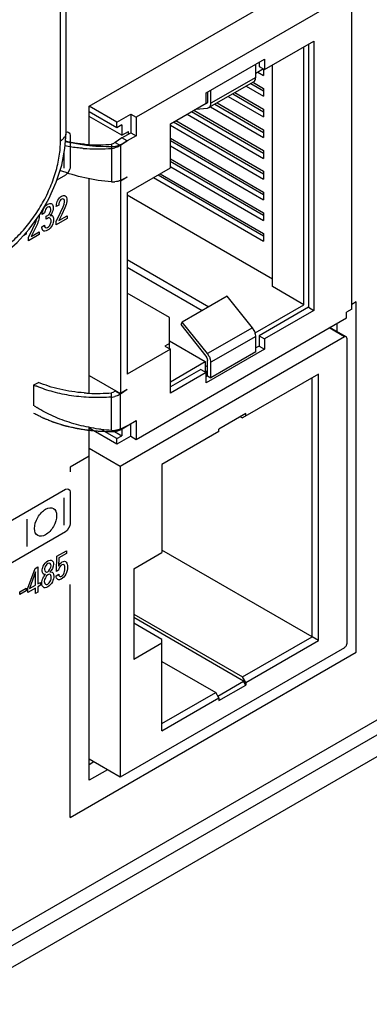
# Model space of a CAD drawing. Header units: inches. Extents: x 0 to 34, y 0 to 22.
# Tile 18 of 111: x 4.661 to 5.075, y 14.925 to 16.088. Entities that reach past the tile are written whole.
import ezdxf

# ---------------------------------------------------------------- set-up
doc = ezdxf.new("R2010")
doc.units = ezdxf.units.IN
doc.header["$LTSCALE"] = 1.87
doc.header["$MEASUREMENT"] = 0
doc.layers.get('0').update_dxf_attribs({"linetype": 'CONTINUOUS'})
doc.layers.add('02___PRT_ALL_AXES', color=7, linetype='CONTINUOUS')
doc.layers.add('ARTWORK', color=7, linetype='CONTINUOUS')

msp = doc.modelspace()

# ---------------------------------------------------------------- linework, layer by layer
at = {"color": 7, "linetype": 'CONTINUOUS'}
for p, q in [((4.716, 15.9544), (4.716, 16.4415)), ((4.7094, 15.9453), (4.7094, 16.4323)), ((5.0477, 16.1169), (4.7989, 15.9733)), ((5.054, 15.7464), (5.054, 16.1138)), ((4.9506, 16.0296), (5.009, 16.0633)), ((5.009, 16.0633), (5.009, 15.7449)), ((4.9973, 15.7516), (4.9973, 16.0566)), ((5.0026, 16.0597), (5.0026, 15.7486)), ((4.8817, 16.0021), (4.9506, 16.0419)), ((4.9506, 16.0419), (4.9506, 16.0296)), ((4.9403, 16.0203), (4.9403, 16.0348)), ((4.9496, 16.0303), (4.9403, 16.0249)), ((4.9443, 16.0387), (4.9443, 16.0333)), ((4.9443, 16.0333), (4.9506, 16.0296)), ((4.9496, 16.0296), (4.9496, 16.0226)), ((4.9602, 15.7731), (4.9602, 16.0352)), ((4.9403, 16.0203), (4.8872, 15.9897)), ((4.9401, 16.0187), (4.9403, 16.0203)), ((4.9429, 16.0264), (4.9496, 16.0226)), ((4.938, 16.0152), (4.8849, 15.9845)), ((4.8872, 15.9897), (4.8872, 16.0053)), ((4.929, 16.01), (4.9496, 15.9981)), ((4.9343, 16.013), (4.9496, 16.0042)), ((4.9375, 16.0143), (4.9496, 16.0073)), ((4.9496, 16.0073), (4.9496, 15.9981)), ((4.8817, 15.9898), (4.8817, 16.0021)), ((4.8833, 16.0027), (4.8833, 15.992)), ((4.9078, 15.9977), (4.9496, 15.9736)), ((4.9131, 16.0008), (4.9496, 15.9797)), ((4.9157, 16.0023), (4.9496, 15.9828)), ((4.7761, 15.9675), (4.7434, 15.9864)), ((4.8393, 15.9653), (4.8817, 15.9898)), ((4.8671, 15.9814), (4.9496, 15.9338)), ((4.8695, 15.9828), (4.8833, 15.984)), ((4.8821, 15.9894), (4.8813, 15.9892)), ((4.8833, 15.984), (4.8849, 15.9845)), ((4.8866, 15.9855), (4.9496, 15.9491)), ((4.8919, 15.9886), (4.9496, 15.9552)), ((4.8945, 15.9901), (4.9496, 15.9583)), ((4.9496, 15.9828), (4.9496, 15.9736)), ((4.7761, 15.9607), (4.7433, 15.9797)), ((4.782, 15.9519), (4.7433, 15.9742)), ((4.7761, 15.9675), (4.7926, 15.977)), ((4.7926, 15.977), (4.7989, 15.9733)), ((4.7926, 15.977), (4.7926, 15.9549)), ((4.7989, 15.9733), (4.7989, 15.9513)), ((4.8592, 15.9768), (4.9496, 15.9246)), ((4.8645, 15.9799), (4.9496, 15.9308)), ((4.7761, 15.9607), (4.7761, 15.9675)), ((4.782, 15.9641), (4.7761, 15.9607)), ((4.782, 15.9641), (4.782, 15.9519)), ((4.8393, 15.9133), (4.8393, 15.9653)), ((4.8393, 15.9638), (4.9496, 15.9001)), ((4.8432, 15.9676), (4.9496, 15.9063)), ((4.8459, 15.9692), (4.9496, 15.9093)), ((4.9496, 15.9583), (4.9496, 15.9491)), ((4.782, 15.9488), (4.7741, 15.9433)), ((4.782, 15.9519), (4.7899, 15.9565)), ((4.782, 15.9488), (4.7926, 15.9549)), ((4.7883, 15.9451), (4.782, 15.9488)), ((4.7989, 15.9513), (4.7883, 15.9451)), ((4.7899, 15.9534), (4.7899, 15.9565)), ((4.7926, 15.9549), (4.7989, 15.9513)), ((4.8393, 15.9485), (4.9496, 15.8848)), ((4.7698, 15.9413), (4.7697, 15.9363)), ((4.7697, 15.9363), (4.7697, 15.8968)), ((4.7713, 15.9417), (4.7698, 15.9413)), ((4.7741, 15.9433), (4.7713, 15.9417)), ((4.7741, 15.9433), (4.7804, 15.9397)), ((4.7883, 15.9451), (4.7804, 15.9397)), ((4.7804, 15.9397), (4.7804, 15.8985)), ((4.8393, 15.9455), (4.9496, 15.8818)), ((4.8393, 15.9393), (4.9496, 15.8756)), ((4.8393, 15.924), (4.9496, 15.8603)), ((4.9496, 15.9338), (4.9496, 15.9246)), ((4.7883, 15.8839), (4.8393, 15.9133)), ((4.8389, 15.9212), (4.9496, 15.8573)), ((4.8399, 15.9145), (4.9496, 15.8511)), ((4.7883, 15.9023), (4.7804, 15.8977)), ((4.7883, 15.9023), (4.7804, 15.8985)), ((4.8194, 15.9018), (4.9496, 15.8267)), ((4.8247, 15.9049), (4.9496, 15.8328)), ((4.8273, 15.9064), (4.9496, 15.8358)), ((4.9496, 15.9093), (4.9496, 15.9001)), ((4.7804, 15.8977), (4.7795, 15.8982)), ((4.7804, 15.8977), (4.7804, 15.6466)), ((4.7883, 15.8839), (4.7883, 15.6696)), ((4.7883, 15.8815), (4.9602, 15.7823)), ((4.9496, 15.8848), (4.9496, 15.8756)), ((4.9496, 15.8603), (4.9496, 15.8511)), ((4.9496, 15.8358), (4.9496, 15.8267)), ((4.7883, 15.8049), (4.885, 15.7491)), ((4.8771, 15.7445), (4.7883, 15.7957)), ((4.9973, 15.7516), (4.9602, 15.7731)), ((4.8382, 15.7363), (4.7883, 15.7651)), ((4.9065, 15.7615), (4.8534, 15.7309)), ((4.9363, 15.7244), (4.9065, 15.7615)), ((4.9397, 15.7184), (4.9973, 15.7516)), ((5.0026, 15.7486), (4.9443, 15.7149)), ((5.0026, 15.7486), (5.009, 15.7449)), ((5.009, 15.7449), (4.9506, 15.7112)), ((5.054, 15.7464), (5.0477, 15.7428)), ((5.0477, 15.736), (5.0477, 15.7428)), ((4.7989, 15.5924), (5.0477, 15.736)), ((4.8382, 15.6996), (4.8382, 15.7363)), ((4.8534, 15.7309), (4.8515, 15.728)), ((4.8515, 15.728), (4.8813, 15.6909)), ((4.8833, 15.6938), (4.8534, 15.7309)), ((5.0452, 15.7136), (4.7801, 15.5604)), ((4.9363, 15.7244), (4.8833, 15.6938)), ((4.9403, 15.7141), (4.8872, 15.6835)), ((4.9384, 15.7211), (4.9363, 15.7244)), ((4.9403, 15.6958), (4.9403, 15.7141)), ((4.9443, 15.7149), (4.9506, 15.7112)), ((4.9443, 15.7149), (4.9443, 15.7026)), ((5.0452, 15.7136), (5.027, 15.7241)), ((5.0471, 15.7137), (5.0281, 15.7247)), ((4.8382, 15.7057), (4.8329, 15.7026)), ((4.8329, 15.7026), (4.8393, 15.699)), ((4.8382, 15.7088), (4.8806, 15.6843)), ((4.9443, 15.7026), (4.9403, 15.7004)), ((4.9443, 15.7026), (4.9506, 15.699)), ((4.9506, 15.7112), (4.9506, 15.699)), ((5.0479, 15.712), (5.0479, 15.3507)), ((4.8393, 15.699), (4.7883, 15.6696)), ((4.8393, 15.6469), (4.8393, 15.699)), ((4.9506, 15.699), (4.8817, 15.6592)), ((4.8854, 15.6905), (4.8833, 15.6938)), ((4.9403, 15.6958), (4.8872, 15.6651)), ((4.8393, 15.6604), (4.8806, 15.6843)), ((4.8806, 15.6843), (4.8806, 15.672)), ((4.8806, 15.6781), (4.8833, 15.6797)), ((4.883, 15.6875), (4.8833, 15.6858)), ((4.8833, 15.6674), (4.8833, 15.6858)), ((4.8872, 15.6651), (4.8872, 15.6835)), ((4.7433, 15.668), (4.7804, 15.6466)), ((4.8753, 15.6751), (4.8393, 15.6543)), ((4.8817, 15.6714), (4.8393, 15.6469)), ((4.8753, 15.6751), (4.8817, 15.6714)), ((4.8806, 15.672), (4.8833, 15.6736)), ((4.8817, 15.6592), (4.8817, 15.6714)), ((4.8833, 15.6674), (4.8817, 15.6665)), ((4.8833, 15.6674), (4.8872, 15.6651)), ((5.0145, 15.6695), (4.9248, 15.6177)), ((5.0145, 15.3547), (5.0145, 15.6695)), ((4.678, 15.6567), (4.6833, 15.6598)), ((4.678, 15.6322), (4.678, 15.6567)), ((5.007, 15.359), (5.007, 15.6652)), ((4.7697, 15.6424), (4.7698, 15.6474)), ((4.7713, 15.6478), (4.7698, 15.6474)), ((4.7741, 15.6494), (4.7713, 15.6478)), ((4.7748, 15.6499), (4.7741, 15.6494)), ((4.7804, 15.6458), (4.7741, 15.6494)), ((4.7883, 15.6512), (4.7804, 15.6458)), ((4.7883, 15.6512), (4.7804, 15.6466)), ((4.7804, 15.6046), (4.7804, 15.6458)), ((4.7697, 15.6029), (4.7697, 15.6424)), ((4.9286, 15.6229), (4.8967, 15.6045)), ((4.9286, 15.6199), (4.9286, 15.6229)), ((4.7883, 15.6083), (4.7989, 15.6145)), ((4.7926, 15.5961), (4.7926, 15.6108)), ((4.7989, 15.6145), (4.7989, 15.5924)), ((4.9222, 15.6192), (4.9248, 15.6177)), ((4.7761, 15.5866), (4.7433, 15.6056)), ((4.7761, 15.5933), (4.7559, 15.605)), ((4.7712, 15.6029), (4.782, 15.5967)), ((4.7773, 15.6035), (4.7736, 15.6029)), ((4.7804, 15.6046), (4.7773, 15.6035)), ((4.7883, 15.6083), (4.7804, 15.6046)), ((4.782, 15.6046), (4.782, 15.5967)), ((4.8967, 15.6015), (4.8294, 15.5626)), ((4.8967, 15.6015), (4.8967, 15.6045)), ((4.7761, 15.5933), (4.782, 15.5967)), ((4.7926, 15.5961), (4.7761, 15.5866)), ((4.7761, 15.5866), (4.7761, 15.5933)), ((4.7926, 15.5961), (4.7989, 15.5924)), ((4.7801, 15.5604), (4.7433, 15.5817)), ((4.8294, 15.5626), (4.8294, 15.4588)), ((4.7801, 15.5604), (4.7801, 15.193)), ((4.796, 15.4395), (4.8294, 15.4588)), ((5.007, 15.359), (4.8294, 15.4616)), ((4.796, 15.4395), (4.796, 15.3323)), ((5.43, 15.4174), (4.1128, 14.6568)), ((4.796, 15.3859), (4.9248, 15.3115)), ((4.9259, 15.3066), (4.796, 15.3817)), ((4.8294, 15.3559), (4.796, 15.3752)), ((4.8294, 15.2478), (4.8294, 15.3559)), ((4.9248, 15.3115), (5.007, 15.359)), ((4.9286, 15.3051), (5.0145, 15.3547)), ((5.0145, 15.3547), (5.007, 15.359)), ((5.0452, 15.3461), (4.7801, 15.193)), ((4.8294, 15.3516), (4.796, 15.3323)), ((4.8294, 15.3299), (4.893, 15.2932)), ((4.8954, 15.289), (4.9259, 15.3066)), ((4.9286, 15.3051), (4.9248, 15.3115)), ((4.9286, 15.302), (4.9259, 15.3066)), ((4.8967, 15.2837), (4.9286, 15.302)), ((4.9286, 15.3051), (4.9286, 15.302)), ((4.8294, 15.2564), (4.893, 15.2932)), ((4.8294, 15.2478), (4.8967, 15.2867)), ((4.8967, 15.2867), (4.893, 15.2932)), ((4.8967, 15.2867), (4.8967, 15.2837)), ((4.7801, 15.193), (4.7433, 15.2143)), ((4.7489, 15.2111), (4.7433, 15.2078))]:
    msp.add_line(p, q, dxfattribs=at)
at = {"color": 3, "linetype": 'CONTINUOUS'}
for p, q in [((4.7433, 15.9861), (5.036, 16.1552)), ((4.7433, 15.9412), (4.7433, 15.9861)), ((4.7433, 15.6473), (4.7433, 15.9008)), ((5.036, 15.7293), (5.036, 15.7201)), ((4.7433, 15.1895), (4.7433, 15.6069)), ((5.4078, 15.4302), (4.0326, 14.6361)), ((4.7648, 15.2019), (4.7433, 15.1895))]:
    msp.add_line(p, q, dxfattribs=at)
at = {"color": 40, "linetype": 'CONTINUOUS'}
for p, q in [((4.7195, 15.9439), (4.7153, 15.9449)), ((4.7634, 15.9381), (4.757, 15.9384)), ((4.7697, 15.938), (4.7634, 15.9381)), ((4.7804, 15.9405), (4.7883, 15.9451)), ((4.7634, 15.6013), (4.757, 15.6016)), ((4.7697, 15.6012), (4.7634, 15.6013)), ((4.773, 15.6014), (4.7697, 15.6012)), ((4.7804, 15.6037), (4.7883, 15.6083))]:
    msp.add_line(p, q, dxfattribs=at)
at = {"color": 7, "linetype": 'CONTINUOUS'}
msp.add_lwpolyline([(4.6279, 15.8019), (4.6428, 15.8119), (4.6581, 15.8252), (4.6722, 15.8408), (4.6848, 15.8582), (4.6956, 15.8769), (4.7043, 15.8965), (4.7108, 15.9164), (4.7147, 15.9364), (4.716, 15.9544)], dxfattribs=at)
for centre, radius, start, end in [((4.8776, 15.9897), 0.00969, 355.2034, 0.0716), ((4.753, 16.1509), 0.2152, 265.5191, 266.6673), ((4.7522, 16.1457), 0.205, 265.8424, 266.1193), ((4.7524, 16.1493), 0.2086, 266.1235, 267.457), ((4.7535, 16.1627), 0.227, 266.7132, 274.0923), ((4.7527, 16.1586), 0.218, 267.4894, 274.4843), ((4.7679, 15.9622), 0.026, 274.0924, 275.7896), ((4.7679, 15.9617), 0.0255, 275.7377, 282.8794), ((4.7717, 15.9224), 0.0256, 265.6235, 274.3565), ((4.7305, 15.7694), 0.1244, 245.0242, 246.7403), ((4.7522, 15.8518), 0.205, 265.8424, 266.1193), ((4.7524, 15.8554), 0.2086, 266.1235, 267.457), ((4.7527, 15.8647), 0.218, 267.4894, 274.4843), ((4.7532, 15.7439), 0.1346, 236.0769, 237.8278), ((4.7679, 15.6683), 0.026, 274.0924, 275.7896), ((4.7679, 15.6678), 0.0255, 275.7377, 282.8794), ((4.7717, 15.6285), 0.0256, 265.6235, 274.3565)]:
    msp.add_arc(centre, radius, start, end, dxfattribs=at)
for points, knots in [([(4.938, 16.0152), (4.9382, 16.0153), (4.9388, 16.0157), (4.9397, 16.0169), (4.94, 16.018), (4.9401, 16.0187)], [0, 0, 0, 0, 0.228605, 0.466814, 1, 1, 1, 1]), ([(4.8833, 15.992), (4.8833, 15.9917), (4.8832, 15.9912), (4.883, 15.9904), (4.8826, 15.9898), (4.8823, 15.9895), (4.8821, 15.9894)], [0, 0, 0, 0, 0.289343, 0.549004, 0.782114, 1, 1, 1, 1]), ([(4.8849, 15.9845), (4.8852, 15.9847), (4.8859, 15.9852), (4.8866, 15.9862), (4.887, 15.9875), (4.8872, 15.9884), (4.8872, 15.9889)], [0, 0, 0, 0, 0.222961, 0.458195, 0.715689, 1, 1, 1, 1]), ([(4.7094, 15.9453), (4.7099, 15.9456), (4.7108, 15.9462), (4.7126, 15.9475), (4.714, 15.949), (4.715, 15.9506), (4.7156, 15.9519), (4.7159, 15.9532), (4.716, 15.954), (4.716, 15.9544)], [0, 0, 0, 0, 0.148452, 0.289511, 0.548473, 0.667862, 0.781826, 0.891926, 1, 1, 1, 1]), ([(4.6325, 15.8122), (4.6351, 15.8136), (4.6402, 15.8169), (4.6477, 15.8225), (4.655, 15.8288), (4.6621, 15.8359), (4.6689, 15.8435), (4.6775, 15.8545), (4.6872, 15.8693), (4.6952, 15.8851), (4.7004, 15.8981), (4.7036, 15.9078), (4.7062, 15.9175), (4.708, 15.927), (4.7091, 15.9362), (4.7094, 15.9423), (4.7094, 15.9453)], [0, 0, 0, 0, 0.05585, 0.114198, 0.174808, 0.237383, 0.301585, 0.367036, 0.500006, 0.632975, 0.698425, 0.762625, 0.825199, 0.885807, 0.944153, 1, 1, 1, 1]), ([(4.7362, 15.9364), (4.7344, 15.9365), (4.7271, 15.9372), (4.7199, 15.9382), (4.7146, 15.9392)], [0, 0, 0, 0, 0.254657, 1, 1, 1, 1]), ([(4.7373, 15.9412), (4.7354, 15.9414), (4.7279, 15.942), (4.7205, 15.9431), (4.715, 15.9441)], [0, 0, 0, 0, 0.25526, 1, 1, 1, 1]), ([(4.7804, 15.9397), (4.7799, 15.9394), (4.7778, 15.9381), (4.7755, 15.9373), (4.7736, 15.9369)], [0, 0, 0, 0, 0.235386, 1, 1, 1, 1]), ([(4.7697, 15.8968), (4.7592, 15.8976), (4.7384, 15.9006), (4.7183, 15.9066), (4.7087, 15.9104)], [0, 0, 0, 0, 0.507078, 1, 1, 1, 1]), ([(4.7804, 15.8985), (4.7794, 15.898), (4.7772, 15.8973), (4.7749, 15.8969), (4.7736, 15.8968)], [0, 0, 0, 0, 0.473196, 1, 1, 1, 1]), ([(4.9398, 15.7175), (4.9397, 15.7178), (4.9394, 15.7191), (4.9389, 15.7202), (4.9384, 15.7211)], [0, 0, 0, 0, 0.243931, 1, 1, 1, 1]), ([(4.9403, 15.7141), (4.9403, 15.7144), (4.9402, 15.7156), (4.94, 15.7167), (4.9398, 15.7175)], [0, 0, 0, 0, 0.236071, 1, 1, 1, 1]), ([(5.0471, 15.7137), (5.047, 15.7138), (5.0467, 15.7139), (5.046, 15.7139), (5.0455, 15.7137), (5.0452, 15.7136)], [0, 0, 0, 0, 0.218409, 0.453111, 1, 1, 1, 1]), ([(5.0479, 15.712), (5.0479, 15.7124), (5.0478, 15.7129), (5.0475, 15.7135), (5.0472, 15.7137), (5.0471, 15.7137)], [0, 0, 0, 0, 0.546881, 0.781586, 1, 1, 1, 1]), ([(4.8813, 15.6909), (4.8815, 15.6907), (4.8822, 15.6896), (4.8828, 15.6884), (4.883, 15.6875)], [0, 0, 0, 0, 0.251544, 1, 1, 1, 1]), ([(4.8872, 15.6835), (4.8872, 15.6847), (4.8869, 15.6871), (4.886, 15.6894), (4.8854, 15.6905)], [0, 0, 0, 0, 0.474779, 1, 1, 1, 1]), ([(4.7697, 15.6424), (4.7617, 15.6418), (4.7459, 15.6415), (4.7227, 15.6435), (4.7011, 15.6479), (4.6877, 15.6525), (4.6814, 15.6552)], [0, 0, 0, 0, 0.267851, 0.527594, 0.773235, 1, 1, 1, 1]), ([(4.7373, 15.6473), (4.7276, 15.648), (4.7134, 15.65), (4.6955, 15.655), (4.6872, 15.6581), (4.6833, 15.6598)], [0, 0, 0, 0, 0.525726, 0.770619, 1, 1, 1, 1]), ([(4.7804, 15.6458), (4.7799, 15.6455), (4.7778, 15.6442), (4.7755, 15.6434), (4.7736, 15.643)], [0, 0, 0, 0, 0.235386, 1, 1, 1, 1]), ([(4.7697, 15.6029), (4.7617, 15.6035), (4.7457, 15.6056), (4.7225, 15.6112), (4.7009, 15.6191), (4.6876, 15.6261), (4.6815, 15.63)], [0, 0, 0, 0, 0.260742, 0.517811, 0.76565, 1, 1, 1, 1]), ([(5.0452, 15.3461), (5.0456, 15.3464), (5.0463, 15.347), (5.0472, 15.3481), (5.0477, 15.3494), (5.0479, 15.3503), (5.0479, 15.3507)], [0, 0, 0, 0, 0.237024, 0.500006, 0.762985, 1, 1, 1, 1])]:
    msp.add_open_spline(points, degree=3, knots=knots, dxfattribs=at)
at = {"color": 40, "linetype": 'CONTINUOUS'}
for points, knots in [([(4.757, 15.9384), (4.7562, 15.9384), (4.7546, 15.9386), (4.7527, 15.9387), (4.7513, 15.9388), (4.7505, 15.9389), (4.7493, 15.939), (4.7475, 15.9392), (4.7457, 15.9393), (4.7446, 15.9395), (4.7438, 15.9396), (4.7424, 15.9397), (4.7408, 15.9399), (4.7393, 15.9401), (4.7381, 15.9403), (4.7369, 15.9405), (4.7354, 15.9407), (4.7339, 15.941), (4.7325, 15.9412), (4.7317, 15.9413), (4.731, 15.9415), (4.73, 15.9417), (4.7289, 15.9419), (4.7277, 15.9421), (4.7268, 15.9423), (4.726, 15.9424), (4.7252, 15.9426), (4.7239, 15.9429), (4.7219, 15.9433), (4.7203, 15.9437), (4.7195, 15.9439)], [0, 0, 0, 0, 0.0625, 0.125, 0.15625, 0.171875, 0.1875, 0.25, 0.3125, 0.328125, 0.34375, 0.375, 0.4375, 0.46875, 0.5, 0.53125, 0.5625, 0.625, 0.65625, 0.671875, 0.6875, 0.71875, 0.75, 0.78125, 0.8125, 0.828125, 0.84375, 0.875, 0.9375, 1, 1, 1, 1]), ([(4.7804, 15.9405), (4.7802, 15.9404), (4.7798, 15.9403), (4.7794, 15.94), (4.7791, 15.9399), (4.7789, 15.9398), (4.7787, 15.9397), (4.7784, 15.9396), (4.778, 15.9394), (4.7776, 15.9393), (4.7773, 15.9392), (4.7771, 15.9391), (4.7767, 15.939), (4.7763, 15.9389), (4.7758, 15.9387), (4.7755, 15.9386), (4.7752, 15.9386), (4.7747, 15.9385), (4.7742, 15.9384), (4.7738, 15.9383), (4.7736, 15.9383), (4.7732, 15.9382), (4.7727, 15.9382), (4.7721, 15.9381), (4.7716, 15.9381), (4.7711, 15.9381), (4.7705, 15.938), (4.77, 15.938), (4.7697, 15.938)], [0, 0, 0, 0, 0.0625, 0.125, 0.15625, 0.171875, 0.1875, 0.21875, 0.25, 0.3125, 0.328125, 0.34375, 0.375, 0.4375, 0.46875, 0.5, 0.53125, 0.5625, 0.625, 0.65625, 0.671875, 0.6875, 0.75, 0.8125, 0.84375, 0.875, 0.9375, 1, 1, 1, 1]), ([(4.757, 15.6016), (4.7552, 15.6018), (4.7525, 15.602), (4.7489, 15.6023), (4.7466, 15.6025), (4.7448, 15.6027), (4.7437, 15.6028), (4.7429, 15.6029), (4.7424, 15.6029), (4.742, 15.603), (4.7415, 15.6031), (4.7401, 15.6033), (4.7381, 15.6036), (4.7355, 15.604), (4.7333, 15.6044), (4.7315, 15.6047), (4.7304, 15.6048), (4.7295, 15.605), (4.729, 15.6051), (4.7285, 15.6051), (4.7281, 15.6052), (4.7273, 15.6054), (4.7262, 15.6057), (4.7245, 15.6061), (4.7223, 15.6066), (4.7201, 15.6071), (4.7183, 15.6075), (4.717, 15.6078), (4.7159, 15.608), (4.7152, 15.6082), (4.7147, 15.6083), (4.7144, 15.6084), (4.7141, 15.6085), (4.7137, 15.6086), (4.713, 15.6088), (4.712, 15.6091), (4.7108, 15.6095), (4.7092, 15.61), (4.7076, 15.6105), (4.7059, 15.611), (4.7047, 15.6114), (4.7035, 15.6118), (4.7025, 15.6121), (4.7018, 15.6123), (4.7014, 15.6124), (4.701, 15.6126), (4.7006, 15.6128), (4.6998, 15.6131), (4.6989, 15.6135), (4.6974, 15.6141), (4.6955, 15.6148), (4.6936, 15.6156), (4.6921, 15.6162), (4.6912, 15.6166), (4.6904, 15.6169), (4.6899, 15.617), (4.6896, 15.6172), (4.6892, 15.6174), (4.6886, 15.6177), (4.6877, 15.6181), (4.6863, 15.6189), (4.6845, 15.6198), (4.6816, 15.6212), (4.6795, 15.6223), (4.678, 15.623)], [0, 0, 0, 0, 0.0625, 0.09375, 0.125, 0.140625, 0.15625, 0.164062, 0.167969, 0.171875, 0.179688, 0.1875, 0.21875, 0.25, 0.28125, 0.296875, 0.3125, 0.320312, 0.328125, 0.332031, 0.335938, 0.34375, 0.359375, 0.375, 0.40625, 0.4375, 0.453125, 0.46875, 0.484375, 0.492188, 0.496094, 0.5, 0.503906, 0.507812, 0.515625, 0.53125, 0.546875, 0.5625, 0.59375, 0.609375, 0.625, 0.640625, 0.65625, 0.664062, 0.667969, 0.671875, 0.679688, 0.6875, 0.703125, 0.71875, 0.75, 0.78125, 0.796875, 0.8125, 0.820312, 0.828125, 0.832031, 0.835938, 0.84375, 0.859375, 0.875, 0.90625, 0.9375, 1, 1, 1, 1]), ([(4.7804, 15.6037), (4.7801, 15.6036), (4.7798, 15.6034), (4.7794, 15.6032), (4.7791, 15.6031), (4.7788, 15.6029), (4.7784, 15.6028), (4.7779, 15.6026), (4.7775, 15.6024), (4.777, 15.6023), (4.7765, 15.6021), (4.7761, 15.602), (4.7756, 15.6019), (4.7751, 15.6018), (4.7747, 15.6017), (4.7743, 15.6016), (4.7738, 15.6015), (4.7734, 15.6015), (4.773, 15.6014)], [0, 0, 0, 0, 0.125, 0.15625, 0.1875, 0.25, 0.3125, 0.375, 0.4375, 0.5, 0.5625, 0.625, 0.6875, 0.75, 0.8125, 0.84375, 0.875, 1, 1, 1, 1])]:
    msp.add_open_spline(points, degree=3, knots=knots, dxfattribs=at)
at = {"layer": '02___PRT_ALL_AXES', "color": 3, "linetype": 'CONTINUOUS'}
msp.add_line((5.3924, 15.4391), (4.3499, 14.8371), dxfattribs=at)
at = {"layer": 'ARTWORK', "color": 40, "linetype": 'CONTINUOUS'}
for p, q in [((4.7158, 15.9556), (4.7171, 15.9558)), ((4.7209, 15.9519), (4.7209, 15.9148)), ((4.7136, 15.9129), (4.7136, 15.9307)), ((4.7151, 15.9047), (4.7051, 15.8989)), ((4.7075, 15.8693), (4.7044, 15.8676)), ((4.7095, 15.8605), (4.7126, 15.8674)), ((4.7147, 15.8662), (4.711, 15.8582)), ((4.6842, 15.8574), (4.6843, 15.8559)), ((4.6906, 15.8601), (4.6876, 15.8584)), ((4.6925, 15.8527), (4.6925, 15.8561)), ((4.7041, 15.8499), (4.7095, 15.8605)), ((4.7171, 15.8535), (4.7041, 15.846)), ((4.711, 15.8582), (4.7074, 15.8512)), ((4.7074, 15.8512), (4.7171, 15.8568)), ((4.7171, 15.8568), (4.7171, 15.8535)), ((4.6714, 15.8309), (4.6767, 15.8416)), ((4.6767, 15.8416), (4.6798, 15.8485)), ((4.682, 15.8472), (4.6782, 15.8393)), ((4.6873, 15.8438), (4.6904, 15.8457)), ((4.7041, 15.846), (4.7041, 15.8499)), ((4.6686, 15.8351), (4.6652, 15.8331)), ((4.6686, 15.8369), (4.6686, 15.8351)), ((4.6843, 15.8345), (4.6714, 15.8271)), ((4.6714, 15.8271), (4.6714, 15.8309)), ((4.6782, 15.8393), (4.6746, 15.8323)), ((4.6746, 15.8323), (4.6843, 15.8379)), ((4.6843, 15.8379), (4.6843, 15.8345)), ((5.0592, 15.755), (5.054, 15.752)), ((5.0592, 15.3407), (5.0592, 15.755)), ((4.7433, 15.5726), (4.7209, 15.5597)), ((4.7209, 15.5597), (4.7209, 15.554)), ((4.6246, 15.4812), (4.7151, 15.5334)), ((4.7209, 15.5301), (4.7209, 15.493)), ((4.7136, 15.4911), (4.7136, 15.5233)), ((4.6698, 15.4658), (4.6698, 15.498)), ((4.7151, 15.4829), (4.6246, 15.4306)), ((4.705, 15.4542), (4.7165, 15.4608)), ((4.7165, 15.4573), (4.7075, 15.4522)), ((4.7165, 15.4608), (4.7165, 15.4573)), ((4.7045, 15.4363), (4.705, 15.4542)), ((4.7075, 15.4522), (4.7072, 15.4424)), ((4.6706, 15.4163), (4.6795, 15.4398)), ((4.6799, 15.4356), (4.6729, 15.416)), ((4.6795, 15.4398), (4.6826, 15.4416)), ((4.6799, 15.42), (4.6799, 15.4356)), ((4.6826, 15.4416), (4.6826, 15.4216)), ((4.7072, 15.4379), (4.7045, 15.4363)), ((4.6826, 15.4216), (4.6856, 15.4233)), ((4.6856, 15.4233), (4.6856, 15.4199)), ((4.7042, 15.4312), (4.7073, 15.433)), ((4.6612, 15.4122), (4.6686, 15.4165)), ((4.6686, 15.4133), (4.6612, 15.409)), ((4.6612, 15.409), (4.6612, 15.4122)), ((4.6686, 15.4165), (4.6686, 15.4133)), ((4.6798, 15.4165), (4.6706, 15.4112)), ((4.6706, 15.4112), (4.6706, 15.4163)), ((4.6729, 15.416), (4.6799, 15.42)), ((4.6798, 15.4102), (4.6798, 15.4165)), ((4.6826, 15.4118), (4.6798, 15.4102)), ((4.6856, 15.4199), (4.6826, 15.4182)), ((4.6826, 15.4182), (4.6826, 15.4118)), ((4.7209, 15.1453), (4.7209, 15.4208)), ((4.7209, 15.1453), (5.0592, 15.3407))]:
    msp.add_line(p, q, dxfattribs=at)
for points in [[(4.7171, 15.9558), (4.7191, 15.9559), (4.7209, 15.9543), (4.7209, 15.9519)], [(4.7209, 15.9148), (4.7209, 15.9128), (4.7197, 15.9099), (4.7181, 15.9077)], [(4.7181, 15.9077), (4.7172, 15.9064), (4.7161, 15.9053), (4.7151, 15.9047)], [(4.7063, 15.8751), (4.7074, 15.8771), (4.7091, 15.8789), (4.7107, 15.8798)], [(4.6953, 15.8541), (4.6944, 15.8538), (4.6934, 15.8532), (4.6925, 15.8527)], [(4.6885, 15.8393), (4.6876, 15.8403), (4.6873, 15.8421), (4.6873, 15.8438)], [(4.6941, 15.8395), (4.692, 15.8383), (4.6897, 15.838), (4.6885, 15.8393)], [(4.7151, 15.5334), (4.7178, 15.535), (4.7209, 15.5332), (4.7209, 15.5301)], [(4.6917, 15.5098), (4.6951, 15.5117), (4.702, 15.5125), (4.7048, 15.5061), (4.7048, 15.5023)], [(4.7209, 15.493), (4.7209, 15.4898), (4.7178, 15.4845), (4.7151, 15.4829)], [(4.6917, 15.4796), (4.6884, 15.4776), (4.6814, 15.4768), (4.6786, 15.4833), (4.6786, 15.4871)], [(4.6982, 15.443), (4.6982, 15.4451), (4.6963, 15.4467), (4.6944, 15.4456)], [(4.6918, 15.4326), (4.6895, 15.432), (4.6877, 15.4341), (4.6877, 15.4368)], [(4.6905, 15.4385), (4.6905, 15.4364), (4.6924, 15.4349), (4.6943, 15.4359)], [(4.6943, 15.4359), (4.6962, 15.437), (4.6982, 15.4408), (4.6982, 15.443)], [(4.7011, 15.4447), (4.7011, 15.4419), (4.6992, 15.4376), (4.6969, 15.4356)], [(4.7081, 15.4409), (4.7076, 15.4399), (4.7073, 15.4388), (4.7072, 15.4379)], [(4.7108, 15.444), (4.7098, 15.4434), (4.7087, 15.4422), (4.7081, 15.4409)], [(4.6873, 15.4223), (4.6873, 15.4242), (4.6878, 15.4266), (4.6888, 15.4286)], [(4.6891, 15.4175), (4.6879, 15.4183), (4.6873, 15.4202), (4.6873, 15.4223)], [(4.6888, 15.4286), (4.6896, 15.4301), (4.6907, 15.4315), (4.6918, 15.4326)], [(4.6944, 15.4324), (4.6923, 15.4312), (4.6902, 15.4269), (4.6902, 15.4244)], [(4.6943, 15.418), (4.6924, 15.4169), (4.6903, 15.4165), (4.6891, 15.4175)]]:
    msp.add_open_spline(points, degree=3, dxfattribs=at)
for points, knots in [([(4.7108, 15.8764), (4.7097, 15.8758), (4.7076, 15.8728), (4.7075, 15.8704), (4.7075, 15.8693)], [0, 0, 0, 0, 0.567374, 1, 1, 1, 1]), ([(4.7107, 15.8798), (4.7123, 15.8807), (4.7161, 15.8813), (4.717, 15.8772), (4.717, 15.8748)], [0, 0, 0, 0, 0.431756, 1, 1, 1, 1]), ([(4.7141, 15.8735), (4.7141, 15.874), (4.7141, 15.876), (4.7123, 15.8773), (4.7108, 15.8764)], [0, 0, 0, 0, 0.213742, 1, 1, 1, 1]), ([(4.6876, 15.8584), (4.6877, 15.8609), (4.6892, 15.8664), (4.6929, 15.8695), (4.6942, 15.8703)], [0, 0, 0, 0, 0.617639, 1, 1, 1, 1]), ([(4.6943, 15.8669), (4.693, 15.8662), (4.691, 15.8634), (4.6907, 15.8609), (4.6906, 15.8601)], [0, 0, 0, 0, 0.654396, 1, 1, 1, 1]), ([(4.6942, 15.8703), (4.696, 15.8713), (4.6998, 15.8718), (4.7009, 15.8681), (4.7009, 15.8662)], [0, 0, 0, 0, 0.517762, 1, 1, 1, 1]), ([(4.6979, 15.8644), (4.6979, 15.8656), (4.6974, 15.868), (4.6952, 15.8674), (4.6943, 15.8669)], [0, 0, 0, 0, 0.544579, 1, 1, 1, 1]), ([(4.7009, 15.8662), (4.7009, 15.8641), (4.6999, 15.8602), (4.6975, 15.8575), (4.6968, 15.8569)], [0, 0, 0, 0, 0.709947, 1, 1, 1, 1]), ([(4.7044, 15.8676), (4.7044, 15.868), (4.7045, 15.8703), (4.7052, 15.8731), (4.7063, 15.8751)], [0, 0, 0, 0, 0.190469, 1, 1, 1, 1]), ([(4.7126, 15.8674), (4.7129, 15.8681), (4.7136, 15.8701), (4.7141, 15.8722), (4.7141, 15.8735)], [0, 0, 0, 0, 0.323512, 1, 1, 1, 1]), ([(4.717, 15.8748), (4.717, 15.8744), (4.717, 15.8717), (4.7157, 15.8686), (4.7147, 15.8662)], [0, 0, 0, 0, 0.173645, 1, 1, 1, 1]), ([(4.6798, 15.8485), (4.6801, 15.8491), (4.6807, 15.8508), (4.6811, 15.8524), (4.6813, 15.8533)], [0, 0, 0, 0, 0.412766, 1, 1, 1, 1]), ([(4.6843, 15.8559), (4.6843, 15.8555), (4.6842, 15.8528), (4.683, 15.8497), (4.682, 15.8472)], [0, 0, 0, 0, 0.173637, 1, 1, 1, 1]), ([(4.6925, 15.8561), (4.6936, 15.8566), (4.6966, 15.8585), (4.6979, 15.8627), (4.6979, 15.8644)], [0, 0, 0, 0, 0.450225, 1, 1, 1, 1]), ([(4.6982, 15.8506), (4.6982, 15.8513), (4.6981, 15.8533), (4.6965, 15.8544), (4.6953, 15.8541)], [0, 0, 0, 0, 0.319686, 1, 1, 1, 1]), ([(4.6968, 15.8569), (4.6977, 15.8572), (4.7004, 15.8573), (4.7012, 15.8543), (4.7012, 15.8522)], [0, 0, 0, 0, 0.34572, 1, 1, 1, 1]), ([(4.6904, 15.8457), (4.6904, 15.8444), (4.6909, 15.842), (4.6931, 15.8424), (4.6942, 15.843)], [0, 0, 0, 0, 0.506844, 1, 1, 1, 1]), ([(4.7012, 15.8522), (4.7012, 15.8502), (4.7, 15.8449), (4.6961, 15.8406), (4.6941, 15.8395)], [0, 0, 0, 0, 0.480329, 1, 1, 1, 1]), ([(4.6942, 15.843), (4.6953, 15.8437), (4.6977, 15.8462), (4.6982, 15.8493), (4.6982, 15.8506)], [0, 0, 0, 0, 0.511645, 1, 1, 1, 1]), ([(4.6786, 15.4871), (4.6786, 15.491), (4.6814, 15.5006), (4.6884, 15.5079), (4.6917, 15.5098)], [0, 0, 0, 0, 0.499986, 1, 1, 1, 1]), ([(4.7048, 15.5023), (4.7048, 15.4984), (4.702, 15.4887), (4.6951, 15.4815), (4.6917, 15.4796)], [0, 0, 0, 0, 0.500014, 1, 1, 1, 1]), ([(4.6877, 15.4368), (4.6877, 15.4385), (4.6885, 15.4433), (4.6923, 15.4475), (4.6943, 15.4486)], [0, 0, 0, 0, 0.433309, 1, 1, 1, 1]), ([(4.6944, 15.4456), (4.693, 15.4447), (4.6908, 15.4417), (4.6905, 15.4392), (4.6905, 15.4385)], [0, 0, 0, 0, 0.711485, 1, 1, 1, 1]), ([(4.6943, 15.4486), (4.6961, 15.4497), (4.6999, 15.4504), (4.7011, 15.4467), (4.7011, 15.4447)], [0, 0, 0, 0, 0.508348, 1, 1, 1, 1]), ([(4.7072, 15.4424), (4.7073, 15.4428), (4.7084, 15.4449), (4.7101, 15.4468), (4.7115, 15.4476)], [0, 0, 0, 0, 0.18389, 1, 1, 1, 1]), ([(4.7115, 15.4476), (4.7132, 15.4486), (4.717, 15.4481), (4.7176, 15.4438), (4.7176, 15.4414)], [0, 0, 0, 0, 0.464821, 1, 1, 1, 1]), ([(4.6969, 15.4356), (4.6973, 15.4357), (4.6999, 15.4361), (4.7014, 15.4333), (4.7014, 15.4307)], [0, 0, 0, 0, 0.160429, 1, 1, 1, 1]), ([(4.7176, 15.4414), (4.7176, 15.4389), (4.7166, 15.4331), (4.7122, 15.4282), (4.7103, 15.4271)], [0, 0, 0, 0, 0.528627, 1, 1, 1, 1]), ([(4.7107, 15.4308), (4.7114, 15.4312), (4.7141, 15.4337), (4.7147, 15.4377), (4.7147, 15.4399)], [0, 0, 0, 0, 0.288879, 1, 1, 1, 1]), ([(4.7147, 15.4399), (4.7147, 15.4415), (4.7144, 15.4444), (4.7119, 15.4446), (4.7108, 15.444)], [0, 0, 0, 0, 0.569325, 1, 1, 1, 1]), ([(4.6902, 15.4244), (4.6902, 15.4226), (4.6914, 15.4202), (4.6937, 15.421), (4.6943, 15.4214)], [0, 0, 0, 0, 0.707074, 1, 1, 1, 1]), ([(4.7014, 15.4307), (4.7014, 15.4287), (4.7004, 15.4235), (4.6963, 15.4192), (4.6943, 15.418)], [0, 0, 0, 0, 0.472364, 1, 1, 1, 1]), ([(4.6943, 15.4214), (4.6956, 15.4221), (4.698, 15.425), (4.6984, 15.428), (4.6984, 15.4293)], [0, 0, 0, 0, 0.532363, 1, 1, 1, 1]), ([(4.6984, 15.4293), (4.6984, 15.4307), (4.6978, 15.4332), (4.6954, 15.433), (4.6944, 15.4324)], [0, 0, 0, 0, 0.532927, 1, 1, 1, 1]), ([(4.7103, 15.4271), (4.7088, 15.4262), (4.7053, 15.4257), (4.7043, 15.4292), (4.7042, 15.4312)], [0, 0, 0, 0, 0.462068, 1, 1, 1, 1]), ([(4.7073, 15.433), (4.7073, 15.4324), (4.7075, 15.4304), (4.7095, 15.4301), (4.7107, 15.4308)], [0, 0, 0, 0, 0.317787, 1, 1, 1, 1])]:
    msp.add_open_spline(points, degree=3, knots=knots, dxfattribs=at)

doc.saveas('drawing.dxf')
